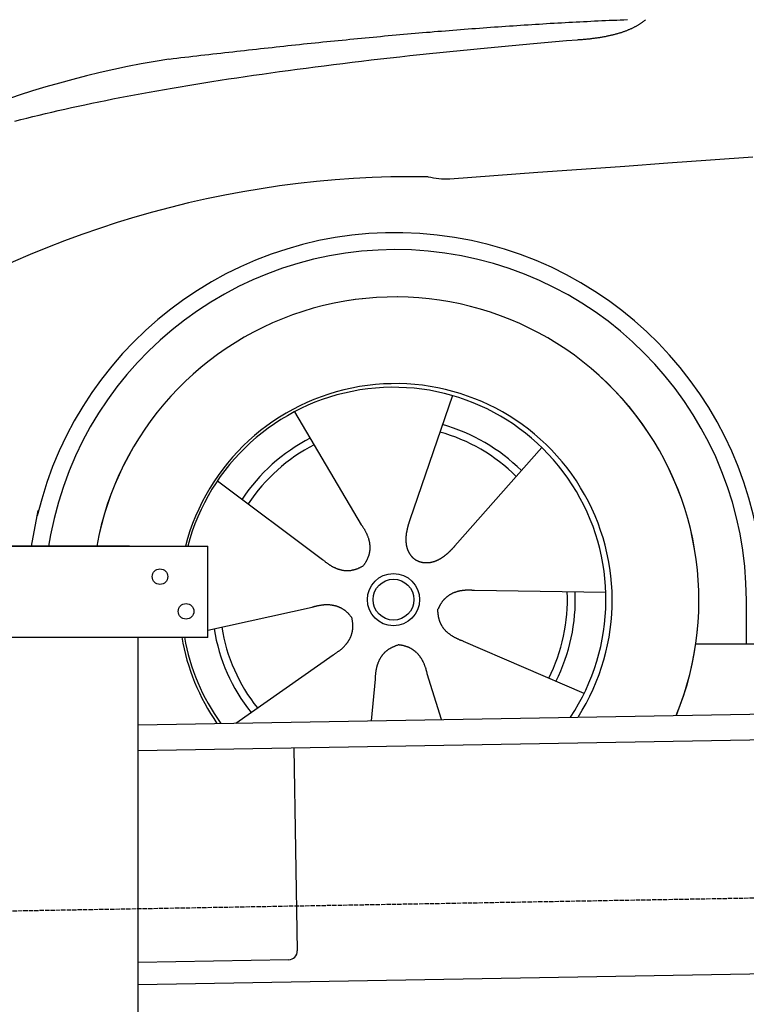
# Model space of a CAD drawing. Extents: x 1067 to 6773, y 5791 to 11816.
# Tile 38 of 56: x 1596 to 2434, y 10110 to 11246. Entities that reach past the tile are written whole.
import ezdxf

# ---------------------------------------------------------------- set-up
doc = ezdxf.new("R2010")
doc.units = 0
doc.linetypes.add('GEN3', pattern=[6.25, 5, -1.25])
doc.layers.get('0').update_dxf_attribs({"linetype": 'CONTINUOUS'})
doc.layers.add('3', color=6, linetype='GEN3')
doc.layers.add('CAR', color=10, linetype='CONTINUOUS')

msp = doc.modelspace()

# ---------------------------------------------------------------- linework, layer by layer
for p, q in [((1072.8, 10638), (1812.8, 10638)), ((1722.8, 10638), (1482.8, 10638)), ((1722.8, 10638), (1732.8, 10638)), ((1732.8, 10638), (1812.8, 10638)), ((1812.8, 10533), (1812.8, 10638)), ((1812.8, 10533), (1072.8, 10533)), ((1732.8, 8013), (1732.8, 10533)), ((1732.8, 10432.1), (4386.1, 10478.4)), ((4381.6, 10448.3), (1732.8, 10402.1)), ((1912, 10405.2), (1916.1, 10171.2)), ((4146.4, 10174.2), (1732.8, 10132)), ((1906.2, 10161.1), (1732.8, 10158))]:
    msp.add_line(p, q)
for centre in [(1757.8, 10603), (1787.8, 10563)]:
    msp.add_circle(centre, 9)
msp.add_arc((1906.1, 10171.1), 10, 271, 1)
at = {"layer": '3'}
msp.add_line((1175.3, 10210.3), (6230.5, 10298.5), dxfattribs=at)
at = {"layer": 'CAR'}
for p, q in [((2094.9, 10811.9), (2045.9, 10668.6)), ((1913, 10793.3), (1989.9, 10662.9)), ((2198, 10751.9), (2097.8, 10638.5)), ((1824.1, 10713.7), (1945.2, 10622.9)), ((1609.7, 10638), (1617.5, 10679.2)), ((1631.7, 10651.2), (1629.2, 10638)), ((2271.9, 10584.7), (2120.5, 10587)), ((1813, 10541.1), (1933.4, 10567.9)), ((2433.7, 10575.9), (2433.7, 10525.5)), ((2246.7, 10468.1), (2107.8, 10528.3)), ((2375.5, 10525.5), (4424.8, 10526.6)), ((1845.4, 10434), (1957.6, 10513)), ((2082.2, 10438.2), (2065.9, 10490.8)), ((2001.6, 10436.8), (2006.2, 10484.7))]:
    msp.add_line(p, q, dxfattribs=at)
for points in [[(1768.2, 11200.2, 0), (1772.8, 11200.7, 0), (1777.4, 11201.3, 0), (1782, 11201.8, 0), (1786.6, 11202.4, 0), (1791.2, 11202.9, 0), (1795.8, 11203.4, 0), (1800.4, 11204, 0), (1805, 11204.5, 0), (1809.6, 11205, 0), (1814.2, 11205.6, 0), (1818.8, 11206.1, 0), (1823.4, 11206.6, 0), (1827.9, 11207.1, 0), (1832.5, 11207.7, 0), (1837.1, 11208.2, 0), (1841.6, 11208.7, 0), (1846.2, 11209.2, 0), (1850.8, 11209.7, 0), (1855.3, 11210.2, 0), (1859.8, 11210.7, 0), (1864.4, 11211.2, 0), (1868.9, 11211.7, 0), (1873.5, 11212.2, 0), (1878, 11212.7, 0), (1882.5, 11213.2, 0), (1887, 11213.7, 0), (1891.6, 11214.2, 0), (1896.1, 11214.7, 0), (1900.6, 11215.2, 0), (1905.1, 11215.7, 0), (1909.6, 11216.1, 0), (1914.1, 11216.6, 0), (1918.6, 11217.1, 0), (1923.1, 11217.6, 0), (1927.6, 11218, 0), (1932.1, 11218.5, 0), (1936.6, 11218.9, 0), (1941, 11219.4, 0), (1945.5, 11219.9, 0), (1950, 11220.3, 0), (1954.5, 11220.8, 0), (1958.9, 11221.2, 0), (1963.4, 11221.7, 0), (1967.8, 11222.1, 0), (1972.3, 11222.5, 0), (1976.7, 11223, 0), (1981.2, 11223.4, 0), (1985.6, 11223.8, 0), (1990.1, 11224.3, 0), (1994.5, 11224.7, 0), (1998.9, 11225.1, 0), (2003.4, 11225.5, 0), (2007.8, 11226, 0), (2012.2, 11226.4, 0), (2016.6, 11226.8, 0), (2021, 11227.2, 0), (2025.5, 11227.6, 0), (2029.9, 11228, 0), (2034.3, 11228.4, 0), (2038.7, 11228.8, 0), (2043.1, 11229.2, 0), (2047.5, 11229.6, 0), (2051.9, 11229.9, 0), (2056.2, 11230.3, 0), (2060.6, 11230.7, 0), (2065, 11231.1, 0), (2069.4, 11231.4, 0), (2073.8, 11231.8, 0), (2078.1, 11232.2, 0), (2082.5, 11232.5, 0), (2086.9, 11232.9, 0), (2091.2, 11233.3, 0), (2095.6, 11233.6, 0), (2099.9, 11233.9, 0), (2104.3, 11234.3, 0), (2108.6, 11234.6, 0), (2113, 11235, 0), (2117.3, 11235.3, 0), (2121.7, 11235.6, 0), (2126, 11236, 0), (2130.3, 11236.3, 0), (2134.7, 11236.6, 0), (2139, 11236.9, 0), (2143.3, 11237.2, 0), (2147.6, 11237.5, 0), (2151.9, 11237.8, 0), (2156.3, 11238.1, 0), (2160.6, 11238.4, 0), (2164.9, 11238.7, 0), (2169.2, 11239, 0), (2173.5, 11239.3, 0), (2177.8, 11239.6, 0), (2182.1, 11239.8, 0), (2186.4, 11240.1, 0), (2190.7, 11240.4, 0), (2194.9, 11240.6, 0), (2199.2, 11240.9, 0), (2203.5, 11241.2, 0), (2207.8, 11241.4, 0), (2212.1, 11241.6, 0), (2216.3, 11241.9, 0), (2220.6, 11242.1, 0), (2224.9, 11242.4, 0), (2229.1, 11242.6, 0), (2233.4, 11242.8, 0), (2237.6, 11243, 0), (2241.9, 11243.3, 0), (2246.1, 11243.5, 0), (2250.4, 11243.7, 0), (2254.6, 11243.9, 0), (2258.9, 11244.1, 0), (2263.1, 11244.3, 0), (2267.3, 11244.5, 0), (2271.6, 11244.7, 0), (2275.8, 11244.9, 0), (2280.1, 11245, 0), (2284.3, 11245.2, 0), (2288.5, 11245.4, 0), (2292.7, 11245.5, 0), (2296.9, 11245.7, 0)], [(2239.1, 11222.5, 0), (2240.2, 11222.6, 0), (2241.4, 11222.7, 0), (2242.5, 11222.8, 0), (2243.7, 11222.8, 0), (2244.8, 11222.9, 0), (2245.9, 11223, 0), (2247, 11223.1, 0), (2248.1, 11223.2, 0), (2249.2, 11223.3, 0), (2250.3, 11223.4, 0), (2251.4, 11223.5, 0), (2252.5, 11223.6, 0), (2253.6, 11223.7, 0), (2254.6, 11223.9, 0), (2255.7, 11224, 0), (2256.7, 11224.1, 0), (2257.8, 11224.2, 0), (2258.8, 11224.4, 0), (2259.8, 11224.5, 0), (2260.8, 11224.6, 0), (2261.8, 11224.8, 0), (2262.9, 11224.9, 0), (2263.9, 11225.1, 0), (2264.8, 11225.2, 0), (2265.8, 11225.4, 0), (2266.8, 11225.6, 0), (2267.8, 11225.7, 0), (2268.8, 11225.9, 0), (2269.7, 11226.1, 0), (2270.7, 11226.2, 0), (2271.6, 11226.4, 0), (2272.6, 11226.6, 0), (2273.5, 11226.8, 0), (2274.4, 11227, 0), (2275.3, 11227.2, 0), (2276.2, 11227.4, 0), (2277.1, 11227.6, 0), (2278, 11227.8, 0), (2278.9, 11228, 0), (2279.8, 11228.2, 0), (2280.7, 11228.4, 0), (2281.5, 11228.6, 0), (2282.4, 11228.9, 0), (2283.2, 11229.1, 0), (2284.1, 11229.3, 0), (2284.9, 11229.6, 0), (2285.8, 11229.8, 0), (2286.6, 11230, 0), (2287.4, 11230.3, 0), (2288.2, 11230.5, 0), (2289, 11230.8, 0), (2289.8, 11231, 0), (2290.6, 11231.3, 0), (2291.4, 11231.6, 0), (2292.2, 11231.8, 0), (2292.9, 11232.1, 0), (2293.7, 11232.4, 0), (2294.5, 11232.6, 0), (2295.2, 11232.9, 0), (2295.9, 11233.2, 0), (2296.7, 11233.5, 0), (2297.4, 11233.8, 0), (2298.1, 11234.1, 0), (2298.8, 11234.4, 0), (2299.6, 11234.7, 0), (2300.2, 11235, 0), (2300.9, 11235.3, 0), (2301.6, 11235.6, 0), (2302.3, 11235.9, 0), (2303, 11236.2, 0), (2303.7, 11236.6, 0), (2304.3, 11236.9, 0), (2304.9, 11237.2, 0), (2305.6, 11237.6, 0), (2306.2, 11237.9, 0), (2306.9, 11238.2, 0), (2307.5, 11238.6, 0), (2308.1, 11238.9, 0), (2308.7, 11239.3, 0), (2309.3, 11239.6, 0), (2309.9, 11240, 0), (2310.5, 11240.4, 0), (2311.1, 11240.7, 0), (2311.7, 11241.1, 0), (2312.2, 11241.5, 0), (2312.8, 11241.9, 0), (2313.3, 11242.2, 0), (2313.9, 11242.6, 0), (2314.4, 11243, 0), (2314.9, 11243.4, 0), (2315.5, 11243.8, 0), (2316, 11244.2, 0), (2316.5, 11244.6, 0), (2317, 11245, 0), (2317.5, 11245.4, 0)], [(1590.3, 11128.6, 0), (1597.2, 11130.4, 0), (1604.2, 11132.1, 0), (1611.3, 11133.9, 0), (1618.5, 11135.6, 0), (1625.7, 11137.4, 0), (1633.1, 11139.1, 0), (1640.5, 11140.8, 0), (1648.1, 11142.5, 0), (1655.7, 11144.2, 0), (1663.4, 11145.9, 0), (1671.2, 11147.5, 0), (1679.1, 11149.2, 0), (1687.1, 11150.8, 0), (1695.2, 11152.5, 0), (1703.3, 11154.1, 0), (1711.6, 11155.7, 0), (1720, 11157.3, 0), (1728.4, 11158.9, 0), (1736.9, 11160.5, 0), (1745.5, 11162.1, 0), (1754.2, 11163.6, 0), (1763, 11165.2, 0), (1771.9, 11166.7, 0), (1780.9, 11168.2, 0), (1790, 11169.7, 0), (1799.1, 11171.2, 0), (1808.3, 11172.7, 0), (1817.7, 11174.2, 0), (1827.1, 11175.7, 0), (1836.6, 11177.2, 0), (1846.2, 11178.6, 0), (1855.9, 11180, 0), (1865.7, 11181.5, 0), (1875.6, 11182.9, 0), (1885.5, 11184.3, 0), (1895.6, 11185.7, 0), (1905.7, 11187.1, 0), (1916, 11188.4, 0), (1926.3, 11189.8, 0), (1936.7, 11191.2, 0), (1947.2, 11192.5, 0), (1957.8, 11193.8, 0), (1968.5, 11195.2, 0), (1979.3, 11196.5, 0), (1990.1, 11197.8, 0), (2001.1, 11199.1, 0), (2012.1, 11200.3, 0), (2023.3, 11201.6, 0), (2034.5, 11202.8, 0), (2045.8, 11204.1, 0), (2057.2, 11205.3, 0), (2068.7, 11206.5, 0), (2080.3, 11207.8, 0), (2092, 11209, 0), (2103.7, 11210.2, 0), (2115.6, 11211.3, 0), (2127.5, 11212.5, 0), (2139.6, 11213.7, 0), (2151.7, 11214.8, 0), (2163.9, 11215.9, 0), (2176.2, 11217.1, 0), (2188.6, 11218.2, 0), (2201.1, 11219.3, 0), (2213.7, 11220.4, 0), (2226.3, 11221.5, 0), (2239.1, 11222.5, 0)], [(2441.4, 11086.9, 0), (2392.5, 11083.4, 0), (2343.3, 11079.9, 0), (2293.7, 11076.4, 0), (2243.7, 11072.8, 0), (2193.5, 11069.2, 0), (2142.8, 11065.5, 0), (2091.9, 11061.8, 0)], [(2045.9, 10668.6, 0), (2045.8, 10668.3, 0), (2045.7, 10668, 0), (2045.6, 10667.7, 0), (2045.5, 10667.3, 0), (2045.3, 10667, 0), (2045.2, 10666.7, 0), (2045.1, 10666.4, 0), (2045, 10666.1, 0), (2044.9, 10665.7, 0), (2044.8, 10665.4, 0), (2044.7, 10665.1, 0), (2044.6, 10664.8, 0), (2044.5, 10664.4, 0), (2044.4, 10664.1, 0), (2044.3, 10663.8, 0), (2044.2, 10663.5, 0), (2044.1, 10663.1, 0), (2044, 10662.8, 0), (2043.9, 10662.5, 0), (2043.8, 10662.1, 0), (2043.7, 10661.8, 0), (2043.6, 10661.5, 0), (2043.5, 10661.2, 0), (2043.5, 10660.8, 0), (2043.4, 10660.5, 0), (2043.3, 10660.2, 0), (2043.2, 10659.8, 0), (2043.1, 10659.5, 0), (2043, 10659.2, 0), (2043, 10658.8, 0), (2042.9, 10658.5, 0), (2042.8, 10658.2, 0), (2042.7, 10657.8, 0), (2042.6, 10657.5, 0), (2042.6, 10657.2, 0), (2042.5, 10656.8, 0), (2042.4, 10656.5, 0), (2042.3, 10656.2, 0), (2042.3, 10655.8, 0), (2042.2, 10655.5, 0), (2042.2, 10655.2, 0), (2042.1, 10654.8, 0), (2042, 10654.5, 0), (2042, 10654.2, 0), (2041.9, 10653.8, 0), (2041.9, 10653.5, 0), (2041.8, 10653.1, 0), (2041.8, 10652.8, 0), (2041.7, 10652.5, 0), (2041.7, 10652.1, 0), (2041.6, 10651.8, 0), (2041.6, 10651.5, 0), (2041.5, 10651.1, 0), (2041.5, 10650.8, 0), (2041.5, 10650.5, 0), (2041.5, 10650.1, 0), (2041.4, 10649.8, 0), (2041.4, 10649.5, 0), (2041.4, 10649.1, 0), (2041.3, 10648.8, 0), (2041.3, 10648.5, 0), (2041.3, 10648.1, 0), (2041.3, 10647.8, 0), (2041.3, 10647.5, 0), (2041.3, 10647.1, 0), (2041.3, 10646.8, 0), (2041.3, 10646.5, 0), (2041.2, 10646.2, 0), (2041.2, 10645.8, 0), (2041.3, 10645.5, 0), (2041.3, 10645.2, 0), (2041.3, 10644.8, 0), (2041.3, 10644.5, 0), (2041.3, 10644.2, 0), (2041.3, 10643.9, 0), (2041.3, 10643.5, 0), (2041.3, 10643.2, 0), (2041.4, 10642.9, 0), (2041.4, 10642.6, 0), (2041.4, 10642.2, 0), (2041.5, 10641.9, 0), (2041.5, 10641.6, 0), (2041.5, 10641.3, 0), (2041.6, 10641, 0), (2041.6, 10640.6, 0), (2041.7, 10640.3, 0), (2041.7, 10640, 0), (2041.8, 10639.7, 0), (2041.8, 10639.4, 0), (2041.9, 10639.1, 0), (2041.9, 10638.8, 0), (2042, 10638.4, 0), (2042.1, 10638.1, 0), (2042.1, 10637.8, 0), (2042.2, 10637.5, 0), (2042.3, 10637.2, 0), (2042.4, 10636.9, 0), (2042.5, 10636.6, 0), (2042.5, 10636.3, 0), (2042.6, 10636, 0), (2042.7, 10635.7, 0), (2042.8, 10635.4, 0), (2042.9, 10635.1, 0), (2043, 10634.8, 0), (2043.1, 10634.5, 0), (2043.2, 10634.2, 0), (2043.3, 10633.9, 0), (2043.4, 10633.7, 0), (2043.6, 10633.4, 0), (2043.7, 10633.1, 0), (2043.8, 10632.8, 0), (2043.9, 10632.5, 0), (2044, 10632.2, 0), (2044.2, 10632, 0), (2044.3, 10631.7, 0), (2044.5, 10631.4, 0), (2044.6, 10631.1, 0), (2044.7, 10630.9, 0), (2044.9, 10630.6, 0), (2045, 10630.3, 0), (2045.2, 10630.1, 0), (2045.3, 10629.8, 0), (2045.5, 10629.5, 0), (2045.7, 10629.3, 0), (2045.8, 10629, 0), (2046, 10628.8, 0), (2046.2, 10628.5, 0), (2046.4, 10628.3, 0), (2046.5, 10628, 0), (2046.7, 10627.8, 0), (2046.9, 10627.5, 0), (2047.1, 10627.3, 0), (2047.3, 10627, 0), (2047.5, 10626.8, 0), (2047.7, 10626.6, 0), (2047.9, 10626.3, 0), (2048.1, 10626.1, 0), (2048.3, 10625.9, 0), (2048.5, 10625.7, 0), (2048.7, 10625.4, 0), (2048.9, 10625.2, 0), (2049.2, 10625, 0), (2049.4, 10624.8, 0), (2049.6, 10624.6, 0), (2049.8, 10624.4, 0), (2050.1, 10624.2, 0), (2050.3, 10624, 0), (2050.6, 10623.8, 0), (2050.8, 10623.6, 0), (2051.1, 10623.4, 0), (2051.3, 10623.2, 0), (2051.6, 10623, 0), (2051.8, 10622.8, 0), (2052.1, 10622.7, 0), (2052.3, 10622.5, 0), (2052.6, 10622.3, 0), (2052.8, 10622.2, 0), (2053.1, 10622, 0), (2053.4, 10621.8, 0)], [(1989.9, 10662.9, 0), (1990.3, 10662.4, 0), (1990.7, 10661.8, 0), (1991.1, 10661.3, 0), (1991.4, 10660.7, 0), (1991.8, 10660.2, 0), (1992.1, 10659.6, 0), (1992.5, 10659.1, 0), (1992.8, 10658.6, 0), (1993.1, 10658, 0), (1993.5, 10657.5, 0), (1993.8, 10656.9, 0), (1994.1, 10656.4, 0), (1994.3, 10655.9, 0), (1994.6, 10655.3, 0), (1994.9, 10654.8, 0), (1995.2, 10654.3, 0), (1995.5, 10653.7, 0), (1995.7, 10653.2, 0), (1996, 10652.7, 0), (1996.2, 10652.1, 0), (1996.4, 10651.6, 0), (1996.6, 10651.1, 0), (1996.8, 10650.6, 0), (1997.1, 10650, 0), (1997.3, 10649.5, 0), (1997.5, 10649, 0), (1997.6, 10648.5, 0), (1997.8, 10648, 0), (1998, 10647.4, 0), (1998.2, 10646.9, 0), (1998.3, 10646.4, 0), (1998.4, 10645.9, 0), (1998.6, 10645.4, 0), (1998.7, 10644.9, 0), (1998.8, 10644.3, 0), (1999, 10643.8, 0), (1999.1, 10643.3, 0), (1999.2, 10642.8, 0), (1999.2, 10642.3, 0), (1999.3, 10641.8, 0), (1999.4, 10641.3, 0), (1999.5, 10640.8, 0), (1999.5, 10640.3, 0), (1999.6, 10639.8, 0), (1999.6, 10639.3, 0), (1999.7, 10638.8, 0), (1999.7, 10638.3, 0), (1999.7, 10637.8, 0), (1999.7, 10637.3, 0), (1999.8, 10636.8, 0), (1999.8, 10636.3, 0), (1999.7, 10635.8, 0), (1999.7, 10635.3, 0), (1999.7, 10634.8, 0), (1999.7, 10634.3, 0), (1999.6, 10633.8, 0), (1999.6, 10633.3, 0), (1999.5, 10632.9, 0), (1999.5, 10632.4, 0), (1999.4, 10631.9, 0), (1999.3, 10631.4, 0), (1999.2, 10630.9, 0), (1999.1, 10630.4, 0), (1999, 10630, 0), (1998.9, 10629.5, 0), (1998.8, 10629, 0), (1998.7, 10628.5, 0), (1998.5, 10628, 0), (1998.4, 10627.6, 0), (1998.3, 10627.1, 0), (1998.1, 10626.6, 0), (1997.9, 10626.1, 0), (1997.8, 10625.7, 0), (1997.6, 10625.2, 0), (1997.4, 10624.7, 0), (1997.2, 10624.3, 0), (1997, 10623.8, 0), (1996.8, 10623.3, 0), (1996.6, 10622.9, 0), (1996.3, 10622.4, 0), (1996.1, 10621.9, 0), (1995.9, 10621.5, 0), (1995.6, 10621, 0), (1995.4, 10620.6, 0), (1995.1, 10620.1, 0), (1994.8, 10619.6, 0), (1994.6, 10619.2, 0), (1994.3, 10618.7, 0), (1994, 10618.3, 0), (1993.7, 10617.8, 0), (1993.4, 10617.4, 0), (1993, 10616.9, 0), (1992.7, 10616.5, 0), (1992.4, 10616, 0), (1992, 10615.6, 0)], [(2097.8, 10638.5, 0), (2097.6, 10638.2, 0), (2097.3, 10638, 0), (2097.1, 10637.7, 0), (2096.9, 10637.4, 0), (2096.7, 10637.2, 0), (2096.4, 10636.9, 0), (2096.2, 10636.7, 0), (2096, 10636.4, 0), (2095.7, 10636.2, 0), (2095.5, 10635.9, 0), (2095.3, 10635.7, 0), (2095.1, 10635.4, 0), (2094.8, 10635.2, 0), (2094.6, 10634.9, 0), (2094.3, 10634.7, 0), (2094.1, 10634.4, 0), (2093.9, 10634.2, 0), (2093.6, 10634, 0), (2093.4, 10633.7, 0), (2093.2, 10633.5, 0), (2092.9, 10633.2, 0), (2092.7, 10633, 0), (2092.4, 10632.7, 0), (2092.2, 10632.5, 0), (2091.9, 10632.3, 0), (2091.7, 10632, 0), (2091.5, 10631.8, 0), (2091.2, 10631.5, 0), (2091, 10631.3, 0), (2090.7, 10631.1, 0), (2090.5, 10630.8, 0), (2090.2, 10630.6, 0), (2090, 10630.4, 0), (2089.7, 10630.1, 0), (2089.5, 10629.9, 0), (2089.2, 10629.7, 0), (2088.9, 10629.4, 0), (2088.7, 10629.2, 0), (2088.4, 10629, 0), (2088.2, 10628.8, 0), (2087.9, 10628.6, 0), (2087.7, 10628.3, 0), (2087.4, 10628.1, 0), (2087.1, 10627.9, 0), (2086.9, 10627.7, 0), (2086.6, 10627.5, 0), (2086.3, 10627.3, 0), (2086.1, 10627.1, 0), (2085.8, 10626.9, 0), (2085.5, 10626.6, 0), (2085.3, 10626.4, 0), (2085, 10626.2, 0), (2084.7, 10626, 0), (2084.4, 10625.8, 0), (2084.2, 10625.7, 0), (2083.9, 10625.5, 0), (2083.6, 10625.3, 0), (2083.3, 10625.1, 0), (2083.1, 10624.9, 0), (2082.8, 10624.7, 0), (2082.5, 10624.5, 0), (2082.2, 10624.3, 0), (2082, 10624.2, 0), (2081.7, 10624, 0), (2081.4, 10623.8, 0), (2081.1, 10623.7, 0), (2080.8, 10623.5, 0), (2080.5, 10623.3, 0), (2080.2, 10623.2, 0), (2080, 10623, 0), (2079.7, 10622.8, 0), (2079.4, 10622.7, 0), (2079.1, 10622.5, 0), (2078.8, 10622.4, 0), (2078.5, 10622.2, 0), (2078.2, 10622.1, 0), (2077.9, 10621.9, 0), (2077.6, 10621.8, 0), (2077.3, 10621.7, 0), (2077.1, 10621.5, 0), (2076.8, 10621.4, 0), (2076.5, 10621.3, 0), (2076.2, 10621.1, 0), (2075.9, 10621, 0), (2075.6, 10620.9, 0), (2075.3, 10620.8, 0), (2075, 10620.7, 0), (2074.7, 10620.6, 0), (2074.4, 10620.5, 0), (2074.1, 10620.4, 0), (2073.8, 10620.3, 0), (2073.5, 10620.2, 0), (2073.2, 10620.1, 0), (2072.9, 10620, 0), (2072.6, 10619.9, 0), (2072.3, 10619.8, 0), (2072, 10619.7, 0), (2071.7, 10619.6, 0), (2071.3, 10619.6, 0), (2071.1, 10619.5, 0), (2070.7, 10619.4, 0), (2070.4, 10619.4, 0), (2070.1, 10619.3, 0), (2069.8, 10619.2, 0), (2069.5, 10619.2, 0), (2069.2, 10619.1, 0), (2068.9, 10619.1, 0), (2068.6, 10619, 0), (2068.3, 10619, 0), (2068, 10619, 0), (2067.7, 10618.9, 0), (2067.4, 10618.9, 0), (2067.1, 10618.9, 0), (2066.8, 10618.8, 0), (2066.4, 10618.8, 0), (2066.1, 10618.8, 0), (2065.8, 10618.8, 0), (2065.5, 10618.8, 0), (2065.2, 10618.8, 0), (2064.9, 10618.8, 0), (2064.6, 10618.8, 0), (2064.3, 10618.8, 0), (2064, 10618.8, 0), (2063.7, 10618.8, 0), (2063.4, 10618.8, 0), (2063.1, 10618.8, 0), (2062.8, 10618.9, 0), (2062.5, 10618.9, 0), (2062.2, 10618.9, 0), (2061.8, 10619, 0), (2061.6, 10619, 0), (2061.2, 10619.1, 0), (2060.9, 10619.1, 0), (2060.6, 10619.2, 0), (2060.3, 10619.2, 0), (2060, 10619.3, 0), (2059.7, 10619.3, 0), (2059.4, 10619.4, 0), (2059.2, 10619.5, 0), (2058.8, 10619.6, 0), (2058.6, 10619.6, 0), (2058.3, 10619.7, 0), (2058, 10619.8, 0), (2057.7, 10619.9, 0), (2057.4, 10620, 0), (2057.1, 10620.1, 0), (2056.8, 10620.2, 0), (2056.5, 10620.3, 0), (2056.2, 10620.4, 0), (2055.9, 10620.6, 0), (2055.6, 10620.7, 0), (2055.3, 10620.8, 0), (2055.1, 10620.9, 0), (2054.8, 10621.1, 0), (2054.5, 10621.2, 0), (2054.2, 10621.4, 0), (2053.9, 10621.5, 0), (2053.7, 10621.7, 0), (2053.4, 10621.8, 0)], [(1945.2, 10622.9, 0), (1945.7, 10622.4, 0), (1946.2, 10622, 0), (1946.7, 10621.6, 0), (1947.2, 10621.2, 0), (1947.7, 10620.7, 0), (1948.2, 10620.3, 0), (1948.7, 10619.9, 0), (1949.2, 10619.5, 0), (1949.7, 10619.2, 0), (1950.2, 10618.8, 0), (1950.7, 10618.4, 0), (1951.2, 10618.1, 0), (1951.7, 10617.7, 0), (1952.2, 10617.4, 0), (1952.7, 10617, 0), (1953.2, 10616.7, 0), (1953.7, 10616.4, 0), (1954.2, 10616.1, 0), (1954.7, 10615.8, 0), (1955.2, 10615.5, 0), (1955.7, 10615.2, 0), (1956.2, 10614.9, 0), (1956.7, 10614.6, 0), (1957.2, 10614.4, 0), (1957.7, 10614.1, 0), (1958.2, 10613.9, 0), (1958.7, 10613.6, 0), (1959.2, 10613.4, 0), (1959.7, 10613.2, 0), (1960.2, 10613, 0), (1960.7, 10612.8, 0), (1961.2, 10612.5, 0), (1961.7, 10612.4, 0), (1962.2, 10612.2, 0), (1962.7, 10612, 0), (1963.2, 10611.8, 0), (1963.7, 10611.7, 0), (1964.2, 10611.5, 0), (1964.7, 10611.4, 0), (1965.2, 10611.2, 0), (1965.7, 10611.1, 0), (1966.2, 10611, 0), (1966.6, 10610.8, 0), (1967.1, 10610.7, 0), (1967.6, 10610.6, 0), (1968.1, 10610.5, 0), (1968.6, 10610.5, 0), (1969.1, 10610.4, 0), (1969.6, 10610.3, 0), (1970.1, 10610.3, 0), (1970.6, 10610.2, 0), (1971.1, 10610.2, 0), (1971.6, 10610.1, 0), (1972.1, 10610.1, 0), (1972.5, 10610.1, 0), (1973, 10610, 0), (1973.5, 10610, 0), (1974, 10610, 0), (1974.5, 10610, 0), (1975, 10610.1, 0), (1975.5, 10610.1, 0), (1976, 10610.1, 0), (1976.5, 10610.2, 0), (1977, 10610.2, 0), (1977.5, 10610.3, 0), (1977.9, 10610.3, 0), (1978.4, 10610.4, 0), (1978.9, 10610.5, 0), (1979.4, 10610.6, 0), (1979.9, 10610.7, 0), (1980.4, 10610.8, 0), (1980.9, 10610.9, 0), (1981.4, 10611, 0), (1981.8, 10611.1, 0), (1982.3, 10611.3, 0), (1982.8, 10611.4, 0), (1983.3, 10611.5, 0), (1983.8, 10611.7, 0), (1984.3, 10611.9, 0), (1984.8, 10612, 0), (1985.3, 10612.2, 0), (1985.7, 10612.4, 0), (1986.2, 10612.6, 0), (1986.7, 10612.8, 0), (1987.2, 10613, 0), (1987.7, 10613.2, 0), (1988.2, 10613.5, 0), (1988.7, 10613.7, 0), (1989.1, 10613.9, 0), (1989.6, 10614.2, 0), (1990.1, 10614.5, 0), (1990.6, 10614.7, 0), (1991.1, 10615, 0), (1991.6, 10615.3, 0), (1992, 10615.6, 0)], [(2120.5, 10587, 0), (2119.8, 10587.1, 0), (2119.2, 10587.1, 0), (2118.5, 10587.2, 0), (2117.8, 10587.2, 0), (2117.2, 10587.3, 0), (2116.6, 10587.3, 0), (2115.9, 10587.3, 0), (2115.3, 10587.4, 0), (2114.7, 10587.4, 0), (2114, 10587.4, 0), (2113.4, 10587.4, 0), (2112.8, 10587.4, 0), (2112.2, 10587.4, 0), (2111.6, 10587.3, 0), (2111, 10587.3, 0), (2110.4, 10587.3, 0), (2109.8, 10587.3, 0), (2109.2, 10587.2, 0), (2108.6, 10587.2, 0), (2108.1, 10587.1, 0), (2107.5, 10587.1, 0), (2106.9, 10587, 0), (2106.3, 10586.9, 0), (2105.8, 10586.8, 0), (2105.2, 10586.8, 0), (2104.7, 10586.7, 0), (2104.1, 10586.6, 0), (2103.6, 10586.5, 0), (2103.1, 10586.4, 0), (2102.5, 10586.2, 0), (2102, 10586.1, 0), (2101.5, 10586, 0), (2101, 10585.9, 0), (2100.5, 10585.7, 0), (2100, 10585.6, 0), (2099.5, 10585.4, 0), (2099, 10585.3, 0), (2098.5, 10585.1, 0), (2098, 10584.9, 0), (2097.5, 10584.7, 0), (2097, 10584.6, 0), (2096.6, 10584.4, 0), (2096.1, 10584.2, 0), (2095.6, 10584, 0), (2095.2, 10583.8, 0), (2094.7, 10583.5, 0), (2094.3, 10583.3, 0), (2093.8, 10583.1, 0), (2093.4, 10582.9, 0), (2092.9, 10582.6, 0), (2092.5, 10582.4, 0), (2092.1, 10582.1, 0), (2091.7, 10581.9, 0), (2091.3, 10581.6, 0), (2090.8, 10581.3, 0), (2090.4, 10581, 0), (2090, 10580.8, 0), (2089.6, 10580.5, 0), (2089.2, 10580.2, 0), (2088.9, 10579.9, 0), (2088.5, 10579.6, 0), (2088.1, 10579.3, 0), (2087.7, 10578.9, 0), (2087.4, 10578.6, 0), (2087, 10578.3, 0), (2086.6, 10577.9, 0), (2086.3, 10577.6, 0), (2085.9, 10577.2, 0), (2085.6, 10576.9, 0), (2085.2, 10576.5, 0), (2084.9, 10576.2, 0), (2084.6, 10575.8, 0), (2084.3, 10575.4, 0), (2083.9, 10575, 0), (2083.6, 10574.6, 0), (2083.3, 10574.2, 0), (2083, 10573.8, 0), (2082.7, 10573.4, 0), (2082.4, 10573, 0), (2082.1, 10572.5, 0), (2081.8, 10572.1, 0), (2081.6, 10571.7, 0), (2081.3, 10571.2, 0), (2081, 10570.8, 0), (2080.7, 10570.3, 0), (2080.5, 10569.9, 0), (2080.2, 10569.4, 0), (2080, 10568.9, 0), (2079.7, 10568.4, 0), (2079.5, 10567.9, 0), (2079.2, 10567.5, 0), (2079, 10567, 0), (2078.8, 10566.4, 0), (2078.5, 10565.9, 0), (2078.3, 10565.4, 0)], [(1933.4, 10567.9, 0), (1934, 10568.1, 0), (1934.6, 10568.3, 0), (1935.3, 10568.5, 0), (1935.9, 10568.7, 0), (1936.5, 10568.8, 0), (1937.2, 10569, 0), (1937.8, 10569.1, 0), (1938.4, 10569.3, 0), (1939, 10569.4, 0), (1939.6, 10569.6, 0), (1940.2, 10569.7, 0), (1940.8, 10569.8, 0), (1941.4, 10569.9, 0), (1942, 10570, 0), (1942.6, 10570.1, 0), (1943.2, 10570.2, 0), (1943.8, 10570.3, 0), (1944.4, 10570.4, 0), (1945, 10570.5, 0), (1945.5, 10570.5, 0), (1946.1, 10570.6, 0), (1946.7, 10570.6, 0), (1947.2, 10570.7, 0), (1947.8, 10570.7, 0), (1948.4, 10570.7, 0), (1948.9, 10570.8, 0), (1949.5, 10570.8, 0), (1950, 10570.8, 0), (1950.6, 10570.8, 0), (1951.1, 10570.8, 0), (1951.7, 10570.8, 0), (1952.2, 10570.7, 0), (1952.7, 10570.7, 0), (1953.2, 10570.7, 0), (1953.8, 10570.6, 0), (1954.3, 10570.6, 0), (1954.8, 10570.5, 0), (1955.3, 10570.5, 0), (1955.8, 10570.4, 0), (1956.3, 10570.3, 0), (1956.8, 10570.2, 0), (1957.3, 10570.1, 0), (1957.8, 10570, 0), (1958.3, 10569.9, 0), (1958.8, 10569.8, 0), (1959.3, 10569.7, 0), (1959.8, 10569.6, 0), (1960.3, 10569.5, 0), (1960.8, 10569.3, 0), (1961.2, 10569.2, 0), (1961.7, 10569, 0), (1962.2, 10568.9, 0), (1962.6, 10568.7, 0), (1963.1, 10568.5, 0), (1963.5, 10568.3, 0), (1964, 10568.1, 0), (1964.5, 10567.9, 0), (1964.9, 10567.7, 0), (1965.3, 10567.5, 0), (1965.8, 10567.3, 0), (1966.2, 10567.1, 0), (1966.7, 10566.9, 0), (1967.1, 10566.6, 0), (1967.5, 10566.4, 0), (1967.9, 10566.1, 0), (1968.3, 10565.9, 0), (1968.8, 10565.6, 0), (1969.2, 10565.3, 0), (1969.6, 10565, 0), (1970, 10564.8, 0), (1970.4, 10564.5, 0), (1970.8, 10564.2, 0), (1971.2, 10563.8, 0), (1971.6, 10563.5, 0), (1972, 10563.2, 0), (1972.4, 10562.9, 0), (1972.8, 10562.5, 0), (1973.1, 10562.2, 0), (1973.5, 10561.8, 0), (1973.9, 10561.5, 0), (1974.2, 10561.1, 0), (1974.6, 10560.8, 0), (1975, 10560.4, 0), (1975.3, 10560, 0), (1975.7, 10559.6, 0), (1976, 10559.2, 0), (1976.4, 10558.8, 0), (1976.7, 10558.4, 0), (1977.1, 10558, 0), (1977.4, 10557.5, 0), (1977.7, 10557.1, 0), (1978.1, 10556.6, 0), (1978.4, 10556.2, 0), (1978.7, 10555.7, 0), (1979, 10555.3, 0)], [(2107.8, 10528.3, 0), (2107.2, 10528.6, 0), (2106.6, 10528.8, 0), (2106, 10529, 0), (2105.3, 10529.2, 0), (2104.7, 10529.5, 0), (2104.1, 10529.7, 0), (2103.5, 10529.9, 0), (2103, 10530.2, 0), (2102.4, 10530.4, 0), (2101.8, 10530.7, 0), (2101.2, 10530.9, 0), (2100.7, 10531.2, 0), (2100.1, 10531.5, 0), (2099.6, 10531.7, 0), (2099.1, 10532, 0), (2098.5, 10532.3, 0), (2098, 10532.5, 0), (2097.5, 10532.8, 0), (2097, 10533.1, 0), (2096.5, 10533.4, 0), (2096, 10533.7, 0), (2095.5, 10534, 0), (2095, 10534.3, 0), (2094.5, 10534.6, 0), (2094.1, 10534.9, 0), (2093.6, 10535.2, 0), (2093.1, 10535.5, 0), (2092.7, 10535.8, 0), (2092.2, 10536.1, 0), (2091.8, 10536.5, 0), (2091.4, 10536.8, 0), (2091, 10537.1, 0), (2090.5, 10537.5, 0), (2090.1, 10537.8, 0), (2089.7, 10538.1, 0), (2089.3, 10538.5, 0), (2089, 10538.8, 0), (2088.6, 10539.2, 0), (2088.2, 10539.5, 0), (2087.8, 10539.9, 0), (2087.5, 10540.3, 0), (2087.1, 10540.6, 0), (2086.8, 10541, 0), (2086.4, 10541.4, 0), (2086.1, 10541.8, 0), (2085.8, 10542.1, 0), (2085.5, 10542.5, 0), (2085.2, 10542.9, 0), (2084.8, 10543.3, 0), (2084.6, 10543.7, 0), (2084.3, 10544.1, 0), (2084, 10544.5, 0), (2083.7, 10544.9, 0), (2083.4, 10545.3, 0), (2083.2, 10545.8, 0), (2082.9, 10546.2, 0), (2082.7, 10546.6, 0), (2082.4, 10547, 0), (2082.2, 10547.5, 0), (2082, 10547.9, 0), (2081.7, 10548.3, 0), (2081.5, 10548.8, 0), (2081.3, 10549.2, 0), (2081.1, 10549.7, 0), (2080.9, 10550.1, 0), (2080.7, 10550.6, 0), (2080.6, 10551, 0), (2080.4, 10551.5, 0), (2080.2, 10552, 0), (2080.1, 10552.4, 0), (2079.9, 10552.9, 0), (2079.8, 10553.4, 0), (2079.6, 10553.9, 0), (2079.5, 10554.4, 0), (2079.4, 10554.8, 0), (2079.2, 10555.3, 0), (2079.1, 10555.8, 0), (2079, 10556.3, 0), (2078.9, 10556.8, 0), (2078.8, 10557.4, 0), (2078.8, 10557.9, 0), (2078.7, 10558.4, 0), (2078.6, 10558.9, 0), (2078.6, 10559.4, 0), (2078.5, 10559.9, 0), (2078.4, 10560.5, 0), (2078.4, 10561, 0), (2078.4, 10561.6, 0), (2078.3, 10562.1, 0), (2078.3, 10562.6, 0), (2078.3, 10563.2, 0), (2078.3, 10563.7, 0), (2078.3, 10564.3, 0), (2078.3, 10564.9, 0), (2078.3, 10565.4, 0)], [(1957.6, 10513, 0), (1958.2, 10513.3, 0), (1958.8, 10513.7, 0), (1959.3, 10514, 0), (1959.9, 10514.4, 0), (1960.4, 10514.7, 0), (1961, 10515.1, 0), (1961.5, 10515.4, 0), (1962, 10515.8, 0), (1962.5, 10516.2, 0), (1963, 10516.5, 0), (1963.6, 10516.9, 0), (1964, 10517.2, 0), (1964.5, 10517.6, 0), (1965, 10518, 0), (1965.5, 10518.4, 0), (1966, 10518.7, 0), (1966.4, 10519.1, 0), (1966.9, 10519.5, 0), (1967.3, 10519.9, 0), (1967.7, 10520.2, 0), (1968.2, 10520.6, 0), (1968.6, 10521, 0), (1969, 10521.4, 0), (1969.4, 10521.8, 0), (1969.8, 10522.2, 0), (1970.2, 10522.6, 0), (1970.6, 10523, 0), (1971, 10523.4, 0), (1971.3, 10523.8, 0), (1971.7, 10524.2, 0), (1972, 10524.6, 0), (1972.4, 10525, 0), (1972.7, 10525.4, 0), (1973, 10525.8, 0), (1973.4, 10526.3, 0), (1973.7, 10526.7, 0), (1974, 10527.1, 0), (1974.3, 10527.5, 0), (1974.6, 10527.9, 0), (1974.9, 10528.4, 0), (1975.2, 10528.8, 0), (1975.4, 10529.2, 0), (1975.7, 10529.7, 0), (1975.9, 10530.1, 0), (1976.2, 10530.5, 0), (1976.4, 10531, 0), (1976.7, 10531.4, 0), (1976.9, 10531.9, 0), (1977.1, 10532.3, 0), (1977.3, 10532.8, 0), (1977.5, 10533.2, 0), (1977.7, 10533.7, 0), (1977.9, 10534.1, 0), (1978.1, 10534.6, 0), (1978.2, 10535, 0), (1978.4, 10535.5, 0), (1978.6, 10536, 0), (1978.7, 10536.4, 0), (1978.9, 10536.9, 0), (1979, 10537.4, 0), (1979.1, 10537.9, 0), (1979.3, 10538.3, 0), (1979.4, 10538.8, 0), (1979.5, 10539.3, 0), (1979.6, 10539.8, 0), (1979.7, 10540.3, 0), (1979.8, 10540.7, 0), (1979.8, 10541.2, 0), (1979.9, 10541.7, 0), (1980, 10542.2, 0), (1980, 10542.7, 0), (1980, 10543.2, 0), (1980.1, 10543.7, 0), (1980.1, 10544.2, 0), (1980.2, 10544.7, 0), (1980.2, 10545.2, 0), (1980.2, 10545.7, 0), (1980.2, 10546.2, 0), (1980.2, 10546.8, 0), (1980.2, 10547.3, 0), (1980.1, 10547.8, 0), (1980.1, 10548.3, 0), (1980.1, 10548.8, 0), (1980, 10549.4, 0), (1980, 10549.9, 0), (1979.9, 10550.4, 0), (1979.8, 10550.9, 0), (1979.8, 10551.5, 0), (1979.7, 10552, 0), (1979.6, 10552.6, 0), (1979.5, 10553.1, 0), (1979.4, 10553.6, 0), (1979.3, 10554.2, 0), (1979.2, 10554.7, 0), (1979, 10555.3, 0)], [(2006.2, 10484.7, 0), (2006.2, 10485.4, 0), (2006.3, 10486.1, 0), (2006.3, 10486.7, 0), (2006.3, 10487.4, 0), (2006.3, 10488, 0), (2006.4, 10488.7, 0), (2006.4, 10489.3, 0), (2006.5, 10490, 0), (2006.5, 10490.6, 0), (2006.6, 10491.2, 0), (2006.7, 10491.8, 0), (2006.7, 10492.4, 0), (2006.8, 10493, 0), (2006.9, 10493.6, 0), (2007, 10494.2, 0), (2007.1, 10494.8, 0), (2007.2, 10495.4, 0), (2007.3, 10496, 0), (2007.4, 10496.6, 0), (2007.5, 10497.1, 0), (2007.6, 10497.7, 0), (2007.8, 10498.2, 0), (2007.9, 10498.8, 0), (2008, 10499.3, 0), (2008.2, 10499.9, 0), (2008.3, 10500.4, 0), (2008.5, 10500.9, 0), (2008.7, 10501.5, 0), (2008.8, 10502, 0), (2009, 10502.5, 0), (2009.2, 10503, 0), (2009.4, 10503.5, 0), (2009.5, 10504, 0), (2009.7, 10504.5, 0), (2010, 10505, 0), (2010.2, 10505.5, 0), (2010.4, 10505.9, 0), (2010.6, 10506.4, 0), (2010.8, 10506.9, 0), (2011, 10507.3, 0), (2011.3, 10507.8, 0), (2011.5, 10508.2, 0), (2011.8, 10508.7, 0), (2012, 10509.1, 0), (2012.3, 10509.6, 0), (2012.5, 10510, 0), (2012.8, 10510.4, 0), (2013.1, 10510.8, 0), (2013.4, 10511.2, 0), (2013.7, 10511.6, 0), (2013.9, 10512, 0), (2014.2, 10512.4, 0), (2014.5, 10512.8, 0), (2014.8, 10513.2, 0), (2015.2, 10513.6, 0), (2015.5, 10514, 0), (2015.8, 10514.3, 0), (2016.1, 10514.7, 0), (2016.5, 10515, 0), (2016.8, 10515.4, 0), (2017.2, 10515.7, 0), (2017.5, 10516.1, 0), (2017.9, 10516.4, 0), (2018.2, 10516.7, 0), (2018.6, 10517.1, 0), (2019, 10517.4, 0), (2019.4, 10517.7, 0), (2019.8, 10518, 0), (2020.2, 10518.3, 0), (2020.6, 10518.6, 0), (2021, 10518.9, 0), (2021.4, 10519.2, 0), (2021.8, 10519.5, 0), (2022.2, 10519.7, 0), (2022.6, 10520, 0), (2023.1, 10520.3, 0), (2023.5, 10520.5, 0), (2024, 10520.8, 0), (2024.4, 10521, 0), (2024.9, 10521.3, 0), (2025.3, 10521.5, 0), (2025.8, 10521.8, 0), (2026.3, 10522, 0), (2026.7, 10522.2, 0), (2027.2, 10522.4, 0), (2027.7, 10522.6, 0), (2028.2, 10522.8, 0), (2028.7, 10523, 0), (2029.2, 10523.2, 0), (2029.7, 10523.4, 0), (2030.2, 10523.6, 0), (2030.8, 10523.8, 0), (2031.3, 10524, 0), (2031.8, 10524.1, 0), (2032.4, 10524.3, 0)], [(2065.9, 10490.8, 0), (2065.8, 10491.5, 0), (2065.7, 10492.1, 0), (2065.5, 10492.8, 0), (2065.3, 10493.4, 0), (2065.2, 10494.1, 0), (2065, 10494.7, 0), (2064.8, 10495.3, 0), (2064.7, 10495.9, 0), (2064.5, 10496.5, 0), (2064.3, 10497.1, 0), (2064.1, 10497.7, 0), (2063.9, 10498.3, 0), (2063.7, 10498.9, 0), (2063.5, 10499.4, 0), (2063.3, 10500, 0), (2063.1, 10500.5, 0), (2062.9, 10501.1, 0), (2062.6, 10501.6, 0), (2062.4, 10502.2, 0), (2062.2, 10502.7, 0), (2061.9, 10503.2, 0), (2061.7, 10503.8, 0), (2061.5, 10504.3, 0), (2061.2, 10504.8, 0), (2061, 10505.3, 0), (2060.7, 10505.8, 0), (2060.5, 10506.3, 0), (2060.2, 10506.7, 0), (2059.9, 10507.2, 0), (2059.7, 10507.7, 0), (2059.4, 10508.1, 0), (2059.1, 10508.6, 0), (2058.8, 10509, 0), (2058.5, 10509.5, 0), (2058.2, 10509.9, 0), (2057.9, 10510.3, 0), (2057.6, 10510.8, 0), (2057.3, 10511.2, 0), (2057, 10511.6, 0), (2056.7, 10512, 0), (2056.3, 10512.4, 0), (2056, 10512.8, 0), (2055.7, 10513.2, 0), (2055.3, 10513.6, 0), (2055, 10513.9, 0), (2054.7, 10514.3, 0), (2054.3, 10514.6, 0), (2054, 10515, 0), (2053.6, 10515.3, 0), (2053.2, 10515.7, 0), (2052.9, 10516, 0), (2052.5, 10516.3, 0), (2052.1, 10516.7, 0), (2051.8, 10517, 0), (2051.4, 10517.3, 0), (2051, 10517.6, 0), (2050.6, 10517.9, 0), (2050.2, 10518.2, 0), (2049.8, 10518.4, 0), (2049.4, 10518.7, 0), (2049, 10519, 0), (2048.6, 10519.3, 0), (2048.1, 10519.5, 0), (2047.7, 10519.8, 0), (2047.3, 10520, 0), (2046.8, 10520.2, 0), (2046.4, 10520.5, 0), (2046, 10520.7, 0), (2045.5, 10520.9, 0), (2045.1, 10521.1, 0), (2044.6, 10521.3, 0), (2044.2, 10521.5, 0), (2043.7, 10521.7, 0), (2043.2, 10521.9, 0), (2042.8, 10522.1, 0), (2042.3, 10522.2, 0), (2041.8, 10522.4, 0), (2041.3, 10522.6, 0), (2040.8, 10522.7, 0), (2040.3, 10522.9, 0), (2039.8, 10523, 0), (2039.3, 10523.1, 0), (2038.8, 10523.3, 0), (2038.3, 10523.4, 0), (2037.8, 10523.5, 0), (2037.2, 10523.6, 0), (2036.7, 10523.7, 0), (2036.2, 10523.8, 0), (2035.7, 10523.9, 0), (2035.1, 10524, 0), (2034.6, 10524, 0), (2034, 10524.1, 0), (2033.5, 10524.2, 0), (2032.9, 10524.2, 0), (2032.4, 10524.3, 0)]]:
    msp.add_polyline3d(points, dxfattribs=at)
for radius in [30.1, 23.6]:
    msp.add_circle((2027, 10576.5), radius, dxfattribs=at)
for centre, radius, start, end in [((1944.5, 10091.8), 1122.3, 99.0395, 125.4377), ((2052.1, 9923.3), 1141.2, 89.2488, 123.6712), ((2091.5, 11179.2), 117.4, 257.9855, 270.1884), ((2029.2, 10575.7), 424.2, 0.1908, 166.7289), ((2029.2, 10575.7), 404.6, 0.0315, 169.2374), ((2029.2, 10575.7), 350, 337.7059, 169.7396), ((2029.2, 10575.7), 350, 337.7439, 169.7038), ((2029.2, 10575.7), 250, 327.3835, 165.5597), ((2027, 10576.5), 245, 326.365, 165.4518), ((2027, 10576.5), 200.6, 45.1152, 74.5463), ((2027, 10576.5), 209.6, 45.262, 74.3995), ((2027, 10576.5), 209.6, 117.262, 146.3995), ((2027, 10576.5), 200.6, 117.1152, 146.5463), ((2027, 10576.5), 200.6, 333.1152, 2.5463), ((2027, 10576.5), 209.6, 333.262, 2.3995), ((2027, 10576.5), 209.6, 189.262, 218.3995), ((2027, 10576.5), 200.6, 189.1152, 218.5463), ((2029.2, 10575.7), 250, 189.8244, 214.6165), ((2027, 10576.5), 245, 190.217, 215.635)]:
    msp.add_arc(centre, radius, start, end, dxfattribs=at)

doc.saveas('drawing.dxf')
